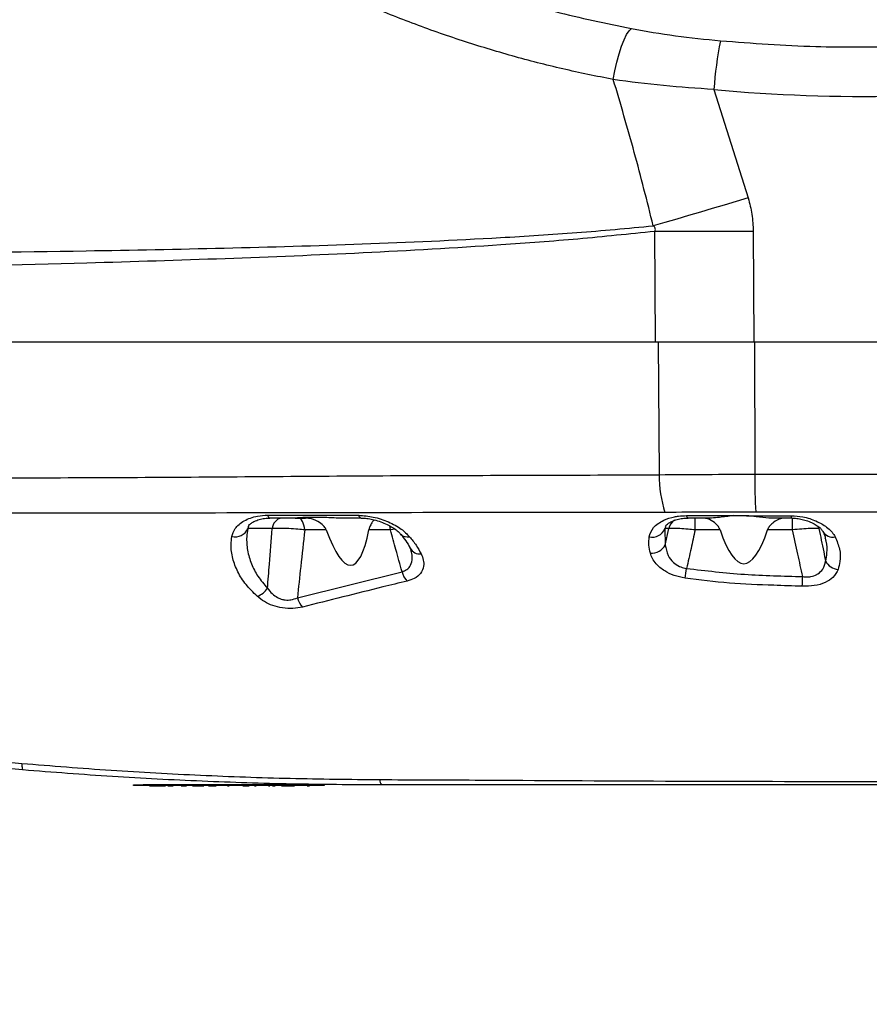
# Model space of a CAD drawing. Extents: x 0 to 16820, y 0 to 11880.
# Tile 57 of 77: x 10580 to 10758, y 6028 to 6234. Entities that reach past the tile are written whole.
import ezdxf

# ---------------------------------------------------------------- set-up
doc = ezdxf.new("R2010")
doc.units = 0
doc.header["$LTSCALE"] = 20
doc.layers.get('0').update_dxf_attribs({"linetype": 'CONTINUOUS'})
doc.styles.add('SLDTEXTSTYLE0', font='TXT', dxfattribs={"width": 0.605})
doc.dimstyles.new('SLDDIMSTYLE1', dxfattribs={"dimtxt": 100, "dimasz": 100, "dimexe": 0, "dimexo": 0.0625, "dimgap": 25, "dimtad": 1, "dimdec": 4, "dimlfac": 20, "dimzin": 12, "dimtxsty": 'SLDTEXTSTYLE0', "dimsah": 1, "dimcen": 0.09, "dimazin": 3, "dimtfac": 1, "dimtofl": 0, "dimtmove": 0, "dimatfit": 3, "dimtolj": 1, "dimtzin": 12})

# ---------------------------------------------------------------- blocks, each defined once
blk = doc.blocks.new('_D_3')
at = {"color": 7, "linetype": 'CONTINUOUS'}
for p, q in [((8406, 6401.82), (13085.4, 6401.82)), ((4232.76, 5673.02), (3718.3, 5582.3))]:
    blk.add_line(p, q, dxfattribs=at)
blk.add_arc((8366, 6401.82), 4689.4, 190, 0, dxfattribs=at)
for points in [[(13055.4, 6401.82), (13039.33, 6301.99), (13069.33, 6301.67)], [(3747.84, 5587.51), (3751.51, 5486.46), (3781, 5491.99)]]:
    blk.add_solid(points, dxfattribs=at)
at = {"color": 7, "linetype": 'CONTINUOUS', "insert": (8621.93, 1846.3), "char_height": 100, "attachment_point": 1, "rotation": 5, "style": 'SLDTEXTSTYLE0'}
blk.add_mtext('170°', dxfattribs=at)

msp = doc.modelspace()

# ---------------------------------------------------------------- linework, layer by layer
at = {"color": 8, "linetype": 'CONTINUOUS'}
for p, q in [((10725.730033, 6219.7334169), (10732.9293204, 6196.9677357)), ((10713.4612514, 6166.8197958), (10713.3339359, 6189.9710892)), ((10733.9697791, 6189.9710892), (10734.0968562, 6166.8197958)), ((10714.0000774, 6166.8197958), (10714.2523242, 6138.9222442)), ((10734.2353774, 6166.8197958), (10734.2861606, 6139.0156148)), ((10721.7977954, 6127.3407339), (10721.7977954, 6129.8197804)), ((10732.5526191, 6130.3210555), (10741.9317676, 6130.3204893)), ((10742.1961738, 6127.3407339), (10742.1961738, 6129.8197804)), ((10628.1219436, 6128.0250548), (10627.9364539, 6127.596259)), ((10633.0662681, 6127.596259), (10627.9364539, 6127.596259)), ((10644.4257213, 6127.3407339), (10639.9086429, 6127.3407339)), ((10657.8632308, 6127.3407339), (10653.3461524, 6127.3407339)), ((10658.8712646, 6127.458304), (10657.8632308, 6127.3407339)), ((10715.6754447, 6128.048837), (10715.456338, 6127.596259)), ((10716.2366821, 6127.596259), (10715.456338, 6127.596259)), ((10715.456338, 6127.596259), (10715.5276252, 6124.1657136)), ((10715.5276252, 6124.1657136), (10716.2366821, 6127.596259)), ((10727.0236922, 6127.3407339), (10721.7977954, 6127.3407339)), ((10742.1961738, 6127.3407339), (10736.9702769, 6127.3407339)), ((10638.360591, 6113.1022273), (10660.3070213, 6118.5687481)), ((10605.9969379, 6073.8197862), (10605.9969379, 6073.7197994)), ((10608.8360263, 6073.6197828), (10608.8360263, 6073.7197994)), ((10609.1655208, 6073.6197828), (10609.1655208, 6073.7197994)), ((10618.2359172, 6073.6197828), (10618.2359172, 6073.7197994)), ((10621.3403655, 6073.6197828), (10621.3403655, 6073.7197994)), ((10641.9969512, 6073.7197994), (10641.9969512, 6073.8197862))]:
    msp.add_line(p, q, dxfattribs=at)
at = {"color": 7, "linetype": 'CONTINUOUS'}
for p, q in [((10507.3877288, 6166.8197958), (10713.4612514, 6166.8197958)), ((10713.4612514, 6166.8197958), (10734.0968562, 6166.8197958)), ((10734.0968562, 6166.8197958), (10949.7879459, 6166.8197958)), ((10637.800069, 6129.8197804), (10632.5725032, 6129.8197804)), ((10637.9245235, 6129.8197804), (10640.053363, 6129.8197804)), ((10651.6908122, 6129.8197804), (10646.4639617, 6129.8197804)), ((10725.2024127, 6129.8197804), (10720.3081561, 6129.8197804)), ((10732.5786067, 6130.3198038), (10729.6706153, 6130.3198038)), ((10742.0192672, 6129.8197804), (10737.2516109, 6129.8197804)), ((10661.9981242, 6123.4815715), (10662.1924354, 6123.002529)), ((10603.9968444, 6073.7197994), (10603.9968444, 6073.8197862)), ((10603.9968444, 6073.8197862), (10605.9969379, 6073.8197862)), ((10605.9969379, 6073.7197994), (10603.9968444, 6073.7197994)), ((10641.9969512, 6073.8197862), (10605.9969379, 6073.8197862)), ((10641.9969512, 6073.7197994), (10605.9969379, 6073.7197994)), ((10607.1315719, 6073.6197828), (10607.1315719, 6073.7197994)), ((10607.3111011, 6073.6197828), (10607.3111011, 6073.7197994)), ((10607.3111011, 6073.6197828), (10608.0535365, 6073.6197828)), ((10608.0535365, 6073.6197828), (10608.0535365, 6073.7197994)), ((10608.0535365, 6073.6197828), (10608.8360263, 6073.6197828)), ((10608.993621, 6073.6197828), (10608.993621, 6073.7197994)), ((10609.1655208, 6073.6197828), (10609.9401427, 6073.6197828)), ((10609.9401427, 6073.6197828), (10609.9401427, 6073.7197994)), ((10609.9401427, 6073.6197828), (10610.6763793, 6073.6197828)), ((10610.6763793, 6073.6197828), (10610.6763793, 6073.7197994)), ((10611.0354377, 6073.6197828), (10611.0354377, 6073.7197994)), ((10611.1699058, 6073.6197828), (10611.1699058, 6073.7197994)), ((10611.5549518, 6073.6197828), (10611.5549518, 6073.7197994)), ((10612.3381568, 6073.6197828), (10612.3381568, 6073.7197994)), ((10613.5033084, 6073.6197828), (10613.5033084, 6073.7197994)), ((10613.7276603, 6073.6197828), (10613.7276603, 6073.7197994)), ((10613.9968349, 6073.6197828), (10613.9968349, 6073.7197994)), ((10613.9968349, 6073.6197828), (10614.4455386, 6073.6197828)), ((10614.4455386, 6073.6197828), (10614.4455386, 6073.7197994)), ((10615.132661, 6073.6197828), (10615.132661, 6073.7197994)), ((10616.195531, 6073.6197828), (10616.195531, 6073.7197994)), ((10616.3707687, 6073.6197828), (10616.4411021, 6073.6197828)), ((10616.4411021, 6073.6197828), (10616.4411021, 6073.7197994)), ((10616.4411021, 6073.6197828), (10616.6206313, 6073.6197828)), ((10616.6206313, 6073.6197828), (10616.6206313, 6073.7197994)), ((10616.6206313, 6073.6197828), (10616.6892959, 6073.6197828)), ((10616.6892959, 6073.6197828), (10616.6892959, 6073.7197994)), ((10616.6892959, 6073.6197828), (10617.1379996, 6073.6197828)), ((10617.1379996, 6073.6197828), (10617.1379996, 6073.7197994)), ((10617.1379996, 6073.6197828), (10617.2150088, 6073.6197828)), ((10617.2150088, 6073.6197828), (10617.2150088, 6073.7197994)), ((10617.2150088, 6073.6197828), (10617.7662326, 6073.6197828)), ((10617.7662326, 6073.6197828), (10617.7662326, 6073.7197994)), ((10617.7662326, 6073.6197828), (10618.2149364, 6073.6197828)), ((10618.2149364, 6073.6197828), (10618.2149364, 6073.7197994)), ((10618.2197047, 6073.6197828), (10618.2359172, 6073.6197828)), ((10618.2359172, 6073.6197828), (10618.7253905, 6073.6197828)), ((10618.6803294, 6073.6197828), (10618.6803294, 6073.7197994)), ((10619.7257949, 6073.6197828), (10619.7257949, 6073.7197994)), ((10620.4303218, 6073.6197828), (10620.4303218, 6073.7197994)), ((10620.4303218, 6073.6197828), (10620.8790256, 6073.6197828)), ((10620.4968406, 6073.6197828), (10620.4968406, 6073.6072956)), ((10620.8790256, 6073.6197828), (10620.8790256, 6073.7197994)), ((10620.8790256, 6073.6197828), (10621.3403655, 6073.6197828)), ((10621.4006854, 6073.6197828), (10621.4006854, 6073.7197994)), ((10622.5827647, 6073.6197828), (10622.5827647, 6073.7197994)), ((10623.7200214, 6073.6197828), (10624.0199519, 6073.6197828)), ((10623.7340881, 6073.6197828), (10623.7340881, 6073.7197994)), ((10623.8430453, 6073.6197828), (10623.8430453, 6073.7197994)), ((10624.0931464, 6073.6197828), (10624.0931464, 6073.7197994)), ((10624.1379691, 6073.6197828), (10624.1379691, 6073.7197994)), ((10625.2969218, 6073.6197828), (10625.2969218, 6073.7197994)), ((10626.2701465, 6073.6197828), (10626.2701465, 6073.7197994)), ((10626.2918426, 6073.6197828), (10626.2918426, 6073.7197994)), ((10626.4263107, 6073.6197828), (10626.4263107, 6073.7197994)), ((10626.5161945, 6073.6197828), (10626.5161945, 6073.7197994)), ((10626.6957236, 6073.6197828), (10626.6957236, 6073.7197994)), ((10626.8688155, 6073.6197828), (10626.8688155, 6073.7197994)), ((10626.9200755, 6073.6197828), (10626.9200755, 6073.7197994)), ((10626.9200755, 6073.6197828), (10627.3239566, 6073.6197828)), ((10627.0545436, 6073.6197828), (10627.0545436, 6073.6072956)), ((10627.3239566, 6073.6197828), (10627.3239566, 6073.7197994)), ((10627.8460933, 6073.6197828), (10627.8460933, 6073.7197994)), ((10628.2661868, 6073.6197828), (10628.2661868, 6073.7197994)), ((10629.2983009, 6073.6197828), (10629.2983009, 6073.7197994)), ((10629.3431235, 6073.6197828), (10629.3431235, 6073.7197994)), ((10629.3815089, 6073.6197828), (10629.3815089, 6073.7197994)), ((10629.4198943, 6073.6197828), (10629.4198943, 6073.7197994)), ((10629.7276927, 6073.6197828), (10629.7276927, 6073.7197994)), ((10629.83665, 6073.6197828), (10629.83665, 6073.7197994)), ((10630.9584094, 6073.6197828), (10630.9584094, 6073.7197994)), ((10632.0801688, 6073.6197828), (10632.0801688, 6073.7197994)), ((10632.2079612, 6073.6197828), (10632.2079612, 6073.7197994)), ((10632.2887851, 6073.6197828), (10632.5758411, 6073.6197828)), ((10633.0738975, 6073.6197828), (10633.0738975, 6073.7197994)), ((10633.1122829, 6073.6197828), (10633.1122829, 6073.7197994)), ((10633.1251575, 6073.6197828), (10633.1251575, 6073.7197994)), ((10633.496852, 6073.6197828), (10633.496852, 6073.7197994)), ((10634.4583942, 6073.6197828), (10634.4583942, 6073.7197994)), ((10634.9969817, 6073.6197828), (10635.6507255, 6073.6197828)), ((10635.4199363, 6073.6197828), (10635.4199363, 6073.7197994)), ((10635.6507255, 6073.6197828), (10635.6507255, 6073.7197994)), ((10635.6507255, 6073.6197828), (10637.073846, 6073.6197828)), ((10637.073846, 6073.6197828), (10637.073846, 6073.7197994)), ((10637.073846, 6073.6197828), (10637.3430206, 6073.6197828)), ((10637.3430206, 6073.6197828), (10637.3430206, 6073.7197994)), ((10637.3430206, 6073.6197828), (10637.7275897, 6073.6197828)), ((10637.7275897, 6073.6197828), (10637.7275897, 6073.7197994)), ((10638.3815719, 6073.6197828), (10638.3815719, 6073.7197994)), ((10638.5611011, 6073.6197828), (10638.5611011, 6073.7197994)), ((10639.2296268, 6073.6197828), (10639.2296268, 6073.7197994)), ((10639.920087, 6073.6197828), (10639.920087, 6073.7197994)), ((10640.4071761, 6073.6197828), (10640.4071761, 6073.7197994)), ((10640.4071761, 6073.6197828), (10640.5244781, 6073.6197828)), ((10640.5244781, 6073.6197828), (10640.5244781, 6073.7197994)), ((10640.5244781, 6073.6197828), (10640.8942653, 6073.6197828)), ((10640.8942653, 6073.6197828), (10640.8942653, 6073.7197994)), ((10641.9969512, 6073.8197862), (10643.9970447, 6073.8197862)), ((10643.9970447, 6073.7197994), (10641.9969512, 6073.7197994)), ((10643.9970447, 6073.8197862), (10643.9970447, 6073.7197994))]:
    msp.add_line(p, q, dxfattribs=at)
at = {"color": 8, "linetype": 'CONTINUOUS', "flags": 128}
for points in [[(10704.627843, 6221.8155859), (10704.9683047, 6223.6703037), (10705.3800536, 6225.4941313), (10705.8485461, 6227.2220401), (10706.3568546, 6228.7924735), (10706.8870975, 6230.1494627), (10707.4202014, 6231.2446533), (10707.9370929, 6232.0390044), (10708.4196521, 6232.5042336)], [(10732.9293204, 6196.9677357), (10730.4089976, 6196.2229757), (10727.8941585, 6195.4811512), (10725.3864719, 6194.7427838), (10722.8878452, 6194.00838), (10720.3994704, 6193.2784615), (10717.9237319, 6192.5535201), (10715.4618217, 6191.8340771), (10713.015647, 6191.1206095)], [(10733.9697791, 6189.9710892), (10731.3590957, 6189.962685), (10728.7536575, 6189.9566798), (10726.1556102, 6189.9530886), (10723.5663844, 6189.9518816), (10720.9878875, 6189.9530886), (10718.4217883, 6189.9566798), (10715.8697559, 6189.962685), (10713.3339359, 6189.9710892)], [(10734.2861606, 6139.0156148), (10828.0704929, 6138.9961241), (10889.0114738, 6138.9837562), (10949.9526931, 6138.9678715)], [(10950.1956416, 6131.0266851), (10889.2413093, 6131.0349999), (10828.3005668, 6131.0389636), (10734.4933463, 6131.046295)], [(10632.1214153, 6130.4254232), (10632.1710063, 6130.2873193), (10632.2234584, 6130.1657258), (10632.2780563, 6130.0614773), (10632.3345615, 6129.9752294), (10632.3927356, 6129.9075483), (10632.4518634, 6129.8589109), (10632.5119449, 6129.8295854), (10632.5725032, 6129.8197804)], [(10639.9086429, 6127.3407339), (10639.8440314, 6127.8458534), (10639.738412, 6128.3197998), (10639.5951224, 6128.7481485), (10639.4186927, 6129.1179357), (10639.2141296, 6129.4178663), (10638.9878703, 6129.6388803), (10638.7465907, 6129.7742127), (10638.4979201, 6129.8197804)], [(10651.6908122, 6129.8197804), (10651.6319228, 6129.8291086), (10651.5735103, 6129.8569439), (10651.515813, 6129.9031375), (10651.4593078, 6129.9674509), (10651.4042331, 6130.0494371), (10651.3508273, 6130.1485895), (10651.2995673, 6130.2643119), (10651.2506915, 6130.3958593)], [(10719.9736549, 6130.3317545), (10720.011325, 6130.2144824), (10720.0506641, 6130.1115154), (10720.0914336, 6130.0233899), (10720.1331569, 6129.9506424), (10720.1760722, 6129.8936306), (10720.2197028, 6129.8526822), (10720.2638103, 6129.8280357), (10720.3081561, 6129.8197804)], [(10657.8632308, 6127.3407339), (10657.7986194, 6127.8458534), (10657.7225639, 6128.2070874)], [(10747.7572871, 6127.596259), (10747.6004077, 6128.0579267), (10747.558446, 6128.150761)]]:
    msp.add_lwpolyline(points, dxfattribs=at)
at = {"color": 7, "linetype": 'CONTINUOUS'}
msp.add_arc((8365.9969283, 6401.8197952), 4157, 190, 170, dxfattribs=at)
at = {"color": 8, "linetype": 'CONTINUOUS'}
for centre, radius, start, end in [((10797.0943852, 6215.2821334), 71.5030397, 168.159977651, 176.430854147), ((10739.278537, 6138.6694019), 25.02749, 179.421154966, 197.814707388), ((10852.2308205, 6138.0945777), 117.9482561, 179.552582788, 183.425888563), ((10635.4413315, 6127.4718572), 2.3783191, 99.17009484, 177.001685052), ((10719.1332162, 6126.8811321), 2.9835075, 123.753772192, 166.131557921), ((10743.0880104, 6130.2645447), 1.1575955, 177.229915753, 202.594944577), ((10625.3242664, 6128.7240945), 2.8452657, 255.496631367, 336.647291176), ((10712.7765145, 6128.7010023), 2.8986051, 257.506697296, 337.596349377), ((10750.7047094, 6128.2834081), 2.4748556, 210.430125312, 280.735619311), ((10661.4091102, 6127.7817878), 1.931661, 223.893780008, 284.755308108), ((10664.0533914, 6124.6496951), 2.3571943, 209.823300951, 276.391339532), ((10712.5758729, 6125.7840218), 3.3662684, 266.961337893, 331.266095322), ((10752.1261521, 6122.3517103), 3.3502857, 207.614855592, 263.932341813), ((10664.6488114, 6119.6084676), 4.4645445, 193.466904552, 222.528139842), ((10660.0128704, 6128.0476684), 60.6378871, 349.704541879, 351.651716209), ((10498.4236926, 6126.5806094), 246.0969268, 357.418606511, 357.896675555), ((10628.5424957, 6117.4127289), 4.2361323, 289.056295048, 326.887032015), ((10642.7270345, 6114.2037419), 4.5032392, 194.158489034, 222.989251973), ((10657.5071568, 6074.8563283), 1.8317546, 177.162721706, 214.462998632)]:
    msp.add_arc(centre, radius, start, end, dxfattribs=at)
msp.add_ellipse((10750.6311649, 6401.7720456), major_axis=(246.6535776, -10.1388639), ratio=0.7427797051, start_param=4.6418312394, end_param=4.7990693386, dxfattribs=at)
at = {"color": 7, "linetype": 'CONTINUOUS'}
for centre, major_axis, ratio, start_param, end_param in [((10644.4969283, 6179.4672369), (-5.1358292, 59.5432195), 0.1538081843, 2.6237159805, 3.6329378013), ((10731.9969283, 6179.7860157), (0, 59.5484591), 0.1763269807, 2.6481679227, 3.6350173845)]:
    msp.add_ellipse(centre, major_axis=major_axis, ratio=ratio, start_param=start_param, end_param=end_param, dxfattribs=at)
at = {"color": 8, "linetype": 'CONTINUOUS'}
for points, knots in [([(10525.5866958, 6371.8998915), (10525.7263331, 6371.5850526), (10527.3670679, 6367.8857045), (10530.752335, 6360.9097874), (10536.1582486, 6351.1780328), (10542.0728423, 6341.7503083), (10548.4726617, 6332.6066723), (10555.4483786, 6323.5997046), (10562.668494, 6315.1489298), (10570.0460815, 6307.2548891), (10577.3907488, 6300.0065994), (10585.0435293, 6293.034035), (10593.0190976, 6286.3240697), (10601.2796517, 6279.910523), (10609.8370591, 6273.7889471), (10618.6461123, 6267.9959805), (10627.7436761, 6262.513769), (10637.0916073, 6257.3767631), (10646.7044576, 6252.5872808), (10656.5160452, 6248.1892493), (10667.3982885, 6243.8371513), (10679.3568544, 6239.7129444), (10693.3122892, 6235.6537439), (10703.0735614, 6233.6187608), (10708.4196521, 6232.5042336)], [0, 0, 0, 0, 0.00436273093, 0.05126196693, 0.09799048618, 0.14472109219, 0.19125137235, 0.23809933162, 0.28750057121, 0.33036264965, 0.37322476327, 0.41648218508, 0.45974084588, 0.50348944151, 0.54723903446, 0.59138107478, 0.63552368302, 0.6804133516, 0.72530271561, 0.7705807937, 0.81586028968, 0.87320883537, 0.93055853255, 1, 1, 1, 1]), ([(10704.627843, 6221.8155859), (10701.0843964, 6222.5296528), (10693.9806066, 6223.9611915), (10683.4212342, 6226.7033556), (10672.8890674, 6229.893091), (10662.4275189, 6233.5710835), (10651.9998944, 6237.7463574), (10641.683474, 6242.4028732), (10631.4829432, 6247.5454823), (10620.2161926, 6253.8454968), (10608.0154539, 6261.5071091), (10596.4682225, 6269.7400427), (10586.6710638, 6277.4849318), (10578.4376097, 6284.5482594), (10570.45426, 6291.9851939), (10562.7330916, 6299.8044924), (10555.1632345, 6308.152943), (10547.8003542, 6317.0503051), (10540.7238612, 6326.4919106), (10534.0847703, 6336.3279507), (10527.9515717, 6346.5565848), (10522.316672, 6357.1407875), (10519.1096474, 6364.4300454), (10517.5069286, 6368.072871)], [0, 0, 0, 0, 0.0446146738, 0.0894420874, 0.1342704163, 0.1798130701, 0.225355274, 0.271632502, 0.3179102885, 0.3644263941, 0.4284566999, 0.4924864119, 0.5358988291, 0.5793118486, 0.6234142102, 0.6675156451, 0.7118517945, 0.7593621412, 0.8069044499, 0.8544105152, 0.9029297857, 0.9514889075, 1, 1, 1, 1]), ([(10708.4196521, 6232.5042336), (10711.4837077, 6231.9711721), (10717.6408098, 6230.9000055), (10723.9454563, 6230.2697311), (10727.1126224, 6229.9531101)], [0, 0, 0, 0, 0.4976457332, 1, 1, 1, 1]), ([(10727.1126224, 6229.9531101), (10733.7658221, 6229.4557647), (10746.2983712, 6228.5189214), (10758.8633836, 6228.6529166), (10764.7579623, 6228.7157772)], [0, 0, 0, 0, 0.530873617, 1, 1, 1, 1]), ([(10713.015647, 6191.1206095), (10711.7211851, 6196.2625436), (10709.131363, 6206.5499801), (10706.1293634, 6216.7258741), (10704.627843, 6221.8155859)], [0, 0, 0, 0, 0.4998265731, 1, 1, 1, 1]), ([(10725.730033, 6219.7334169), (10722.1867092, 6219.9638463), (10715.0666733, 6220.4268763), (10708.1183142, 6221.3512379), (10704.627843, 6221.8155859)], [0, 0, 0, 0, 0.4976553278, 1, 1, 1, 1]), ([(10732.9293204, 6196.9677357), (10733.2247266, 6195.8317087), (10733.821569, 6193.5364652), (10733.9200441, 6191.1675259), (10733.9697791, 6189.9710892)], [0, 0, 0, 0, 0.49494835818, 1, 1, 1, 1]), ([(10507.0742084, 6184.9775909), (10521.5676682, 6185.0732026), (10550.5544718, 6185.2644254), (10589.198503, 6185.7758015), (10623.0090437, 6186.4183901), (10651.9840623, 6187.2458484), (10676.6434792, 6188.368803), (10696.9930418, 6189.6309221), (10707.6740424, 6190.6239786), (10713.015647, 6191.1206095)], [0, 0, 0, 0, 0.2109066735, 0.4218116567, 0.5624704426, 0.7031303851, 0.8437760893, 0.9218718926, 1, 1, 1, 1]), ([(10713.3339359, 6189.9710892), (10713.3710409, 6190.0565953), (10713.4456004, 6190.2284127), (10713.4477602, 6190.5073632), (10713.3416319, 6190.7872263), (10713.1796958, 6190.9823662), (10713.0528862, 6191.0892282), (10713.015647, 6191.1206095)], [0, 0, 0, 0, 0.2136525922, 0.4293169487, 0.617183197, 0.8875814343, 1, 1, 1, 1]), ([(10713.3339359, 6189.9710892), (10707.9641658, 6189.4077301), (10697.2217277, 6188.2807078), (10676.8174339, 6186.7743404), (10652.1401745, 6185.3574199), (10623.1884971, 6184.1832555), (10589.3890462, 6183.1320527), (10550.7454596, 6182.1500146), (10521.7529014, 6181.603832), (10507.2565986, 6181.3307403)], [0, 0, 0, 0, 0.0785266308, 0.1570956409, 0.2975260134, 0.4379694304, 0.5784126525, 0.7892059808, 1, 1, 1, 1]), ([(10508.2090808, 6138.2209955), (10516.794351, 6138.1643133), (10533.9651734, 6138.0509469), (10568.3047161, 6138.2295026), (10611.2311815, 6138.3344573), (10654.1541711, 6138.7596229), (10688.4966822, 6138.7901779), (10705.6671028, 6138.878222), (10714.2523242, 6138.9222442)], [0, 0, 0, 0, 0.12499103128, 0.24998616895, 0.49998892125, 0.74999392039, 0.87499679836, 1, 1, 1, 1]), ([(10714.2523242, 6138.9222442), (10717.5312695, 6138.9464075), (10724.1254976, 6138.9950019), (10730.8868534, 6139.0087187), (10734.2861606, 6139.0156148)], [0, 0, 0, 0, 0.4972447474, 1, 1, 1, 1]), ([(10715.4510928, 6131.0124992), (10709.00767, 6131.0090838), (10676.7909602, 6130.9920068), (10626.2287696, 6130.8610831), (10573.0123606, 6130.8486524), (10536.4453268, 6130.7461808), (10518.195373, 6130.7985568), (10509.0704871, 6130.8247446)], [0, 0, 0, 0, 0.093684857, 0.4684184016, 0.7342068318, 0.867104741, 1, 1, 1, 1]), ([(10734.4933463, 6131.046295), (10731.2990998, 6131.0435589), (10724.8778887, 6131.0380587), (10718.6040139, 6131.0210479), (10715.4510928, 6131.0124992)], [0, 0, 0, 0, 0.4974523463, 1, 1, 1, 1]), ([(10624.6117068, 6125.9694992), (10624.7913751, 6126.5369643), (10625.1886543, 6127.7917326), (10626.7335289, 6129.0731308), (10628.4804443, 6129.8526204), (10630.1073264, 6130.3126776), (10631.4025685, 6130.3851833), (10632.1214153, 6130.4254232)], [0, 0, 0, 0, 0.2408039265, 0.5324611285, 0.6765267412, 0.8204754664, 1, 1, 1, 1]), ([(10632.1214153, 6130.4254232), (10634.0591652, 6130.4224462), (10640.4349161, 6130.4126511), (10646.8118601, 6130.4027507), (10651.2506915, 6130.3958593)], [0, 0, 0, 0, 0.3039249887, 1, 1, 1, 1]), ([(10651.2506915, 6130.3958593), (10652.26804, 6130.317871), (10654.4160783, 6130.1532057), (10657.5431811, 6129.0752122), (10660.1984572, 6127.6217821), (10661.3573, 6126.4593164), (10661.9010879, 6125.9138285)], [0, 0, 0, 0, 0.23676468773, 0.49990701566, 0.76533096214, 1, 1, 1, 1]), ([(10712.1494723, 6125.8710323), (10712.3643826, 6126.5506543), (10712.6870598, 6127.5710736), (10713.9640114, 6128.6773939), (10715.3643692, 6129.4915827), (10716.8996305, 6129.982629), (10718.5489148, 6130.2737855), (10719.4154842, 6130.309044), (10719.9736549, 6130.3317545)], [0, 0, 0, 0, 0.29208920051, 0.43855771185, 0.58497429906, 0.80036148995, 0.87140975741, 1, 1, 1, 1]), ([(10719.9736549, 6130.3317545), (10721.9420107, 6130.3293902), (10725.180917, 6130.3254998), (10728.454265, 6130.3231425), (10729.7383262, 6130.3222178)], [0, 0, 0, 0, 0.6077223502, 1, 1, 1, 1]), ([(10741.9317676, 6130.3204893), (10742.7599523, 6130.2634999), (10744.6313972, 6130.1347214), (10747.2515895, 6129.2565948), (10749.5846476, 6127.9060561), (10750.7246631, 6126.6726398), (10751.114651, 6125.9469033), (10751.1657191, 6125.8518694)], [0, 0, 0, 0, 0.1918684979, 0.4335642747, 0.6790184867, 0.9579680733, 1, 1, 1, 1]), ([(10627.9364539, 6127.596259), (10627.8534916, 6127.0266909), (10627.6353925, 6125.5293562), (10627.8144189, 6123.0370185), (10628.6134782, 6120.253821), (10629.9782913, 6117.5560184), (10631.3810002, 6115.9241574), (10632.0906593, 6115.0985657)], [0, 0, 0, 0, 0.1346305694, 0.3539295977, 0.5778818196, 0.7864418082, 1, 1, 1, 1]), ([(10632.0906593, 6115.0985657), (10632.2269294, 6116.7927275), (10632.5626471, 6120.9664985), (10632.8785766, 6125.1254525), (10633.0662681, 6127.596259)], [0, 0, 0, 0, 0.4059067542, 1, 1, 1, 1]), ([(10639.9086429, 6127.3407339), (10639.4417652, 6127.3913633), (10638.3827627, 6127.5062043), (10636.5510205, 6127.6165235), (10634.6228283, 6127.6616265), (10633.585046, 6127.618045), (10633.0662681, 6127.596259)], [0, 0, 0, 0, 0.207472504, 0.4706026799, 0.7353591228, 1, 1, 1, 1]), ([(10639.9086429, 6127.3407339), (10639.6232081, 6124.7836468), (10639.0937692, 6120.0406329), (10638.5918925, 6115.2911401), (10638.360591, 6113.1022273)], [0, 0, 0, 0, 0.5391270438, 1, 1, 1, 1]), ([(10660.3070213, 6118.5687481), (10659.8808729, 6120.1101894), (10659.0721007, 6123.0356377), (10658.2514665, 6125.9581269), (10657.8632308, 6127.3407339)], [0, 0, 0, 0, 0.5269077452, 1, 1, 1, 1]), ([(10721.7977954, 6127.3407339), (10721.3025572, 6127.3902189), (10720.1656798, 6127.5038176), (10718.5203333, 6127.6143655), (10717.0447163, 6127.6604667), (10716.505986, 6127.6176583), (10716.2366821, 6127.596259)], [0, 0, 0, 0, 0.2040140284, 0.468338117, 0.7342293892, 1, 1, 1, 1]), ([(10721.7977954, 6127.3407339), (10721.5071287, 6126.0391359), (10720.9046818, 6123.3413943), (10720.3139453, 6120.6411106), (10720.0082256, 6119.2436515)], [0, 0, 0, 0, 0.4824769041, 1, 1, 1, 1]), ([(10747.7572871, 6127.596259), (10747.5865639, 6127.6124572), (10747.1612487, 6127.6528112), (10745.949594, 6127.6363025), (10744.1951644, 6127.5364472), (10742.8603386, 6127.4057596), (10742.1961738, 6127.3407339)], [0, 0, 0, 0, 0.18110741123, 0.45118479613, 0.72692788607, 1, 1, 1, 1]), ([(10744.3548156, 6117.5484358), (10744.0138996, 6119.1132594), (10743.3023984, 6122.3790894), (10742.5750256, 6125.6415055), (10742.1961738, 6127.3407339)], [0, 0, 0, 0, 0.4791503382, 1, 1, 1, 1]), ([(10747.7572871, 6127.596259), (10748.0910054, 6125.9827545), (10748.5591886, 6123.7191215), (10749.0240178, 6121.4503662), (10749.1575195, 6120.7987665)], [0, 0, 0, 0, 0.7127941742, 1, 1, 1, 1]), ([(10629.9255801, 6113.4087442), (10629.1058041, 6114.216284), (10627.4446428, 6115.8526503), (10625.7638888, 6118.5487216), (10624.6984793, 6121.3722215), (10624.362459, 6123.8794105), (10624.5435425, 6125.3979017), (10624.6117068, 6125.9694992)], [0, 0, 0, 0, 0.2082970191, 0.422084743, 0.6409114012, 0.8648302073, 1, 1, 1, 1]), ([(10661.9010879, 6125.9138285), (10662.3790181, 6125.3213633), (10663.3403757, 6124.1296185), (10663.9894157, 6122.9169518), (10664.3157912, 6122.3071514)], [0, 0, 0, 0, 0.4971409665, 1, 1, 1, 1]), ([(10712.3974277, 6122.4224864), (10712.2694218, 6122.9986251), (10712.0118611, 6124.1578737), (10712.1034184, 6125.2976946), (10712.1494723, 6125.8710323)], [0, 0, 0, 0, 0.4969931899, 1, 1, 1, 1]), ([(10749.1575195, 6120.7987665), (10749.2687676, 6121.3592224), (10749.541243, 6122.7319229), (10749.5112968, 6124.3627985), (10749.1343876, 6125.4088577), (10749.0609599, 6125.6126462)], [0, 0, 0, 0, 0.3571548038, 0.8747638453, 1, 1, 1, 1]), ([(10751.1657191, 6125.8518694), (10751.5159421, 6125.0085418), (10752.2264593, 6123.2976349), (10752.3187938, 6120.9876505), (10751.9285628, 6119.5834881), (10751.7720176, 6119.0201937)], [0, 0, 0, 0, 0.36792869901, 0.74643796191, 1, 1, 1, 1]), ([(10660.3070213, 6118.5687481), (10660.6591916, 6118.6923058), (10661.4800268, 6118.980293), (10662.2667334, 6119.9994012), (10662.4855462, 6121.3016873), (10662.3905435, 6122.3636423), (10662.2092796, 6122.8948241), (10662.1743156, 6122.9972838)], [0, 0, 0, 0, 0.17426920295, 0.40618497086, 0.70608289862, 0.94330629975, 1, 1, 1, 1]), ([(10715.5276252, 6124.1657136), (10715.664434, 6123.42259), (10715.9004867, 6122.1403885), (10717.0324339, 6120.5813015), (10718.3223214, 6119.6815222), (10719.35072, 6119.3347114), (10719.8796424, 6119.2614593), (10720.0082256, 6119.2436515)], [0, 0, 0, 0, 0.3648342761, 0.62949292, 0.8180909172, 0.955777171, 1, 1, 1, 1]), ([(10664.3157912, 6122.3071514), (10664.4950689, 6121.8747044), (10664.8533474, 6121.0104782), (10664.9205983, 6119.5913884), (10664.3762479, 6118.2264166), (10663.0924943, 6117.1313145), (10661.8884262, 6116.7558415), (10661.3586856, 6116.5906487)], [0, 0, 0, 0, 0.1889809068, 0.3776700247, 0.6286791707, 0.836634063, 1, 1, 1, 1]), ([(10719.6744395, 6117.2102092), (10718.8800391, 6117.3740668), (10717.2991531, 6117.7001495), (10715.1373914, 6118.7856261), (10713.6766316, 6120.0388506), (10712.7789434, 6121.3190446), (10712.5246493, 6122.0545288), (10712.3974277, 6122.4224864)], [0, 0, 0, 0, 0.201525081, 0.4010422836, 0.6617880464, 0.8307949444, 1, 1, 1, 1]), ([(10744.3548156, 6117.5484358), (10744.7758871, 6117.5083424), (10745.3530556, 6117.4533858), (10746.371714, 6117.5785791), (10747.0340074, 6117.8050804), (10747.9075348, 6118.3267393), (10748.7738792, 6119.2261002), (10749.0167436, 6120.2216803), (10749.1575195, 6120.7987665)], [0, 0, 0, 0, 0.1555724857, 0.2132453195, 0.3938801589, 0.4370772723, 0.6737028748, 1, 1, 1, 1]), ([(10720.0082256, 6119.2436515), (10724.0429134, 6118.7758376), (10732.1316495, 6117.8379649), (10740.2739307, 6117.6450994), (10744.3548156, 6117.5484358)], [0, 0, 0, 0, 0.498803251, 1, 1, 1, 1]), ([(10751.7720176, 6119.0201937), (10751.4804512, 6118.4478356), (10750.9614685, 6117.4290489), (10749.1563105, 6116.2554531), (10746.8820743, 6115.5419346), (10745.1271481, 6115.5115699), (10744.2708923, 6115.4967545)], [0, 0, 0, 0, 0.3021059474, 0.5377429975, 0.7744576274, 1, 1, 1, 1]), ([(10661.3586856, 6116.5906487), (10659.6736182, 6116.1838036), (10652.3516296, 6114.4159722), (10645.0523987, 6112.5611304), (10639.4329978, 6111.1331581)], [0, 0, 0, 0, 0.2301379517, 1, 1, 1, 1]), ([(10744.2708923, 6115.4967545), (10742.2724828, 6115.5687127), (10737.1690688, 6115.752475), (10728.9439015, 6116.0422401), (10722.7671614, 6116.8205206), (10719.6744395, 6117.2102092)], [0, 0, 0, 0, 0.2431988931, 0.6210662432, 1, 1, 1, 1]), ([(10632.0906593, 6115.0985657), (10632.3902123, 6114.7075278), (10632.9473408, 6113.9802499), (10634.0558804, 6113.1732282), (10634.9641051, 6112.814306), (10635.8261617, 6112.6251749), (10636.4371194, 6112.6025293), (10637.415926, 6112.7233852), (10637.9236753, 6112.9270095), (10638.360591, 6113.1022273)], [0, 0, 0, 0, 0.2295438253, 0.4269207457, 0.5702575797, 0.6076655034, 0.76662332, 0.7991804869, 1, 1, 1, 1]), ([(10639.4329978, 6111.1331581), (10638.7784778, 6111.004719), (10637.4650886, 6110.7469875), (10635.240437, 6110.8803453), (10633.1682458, 6111.4204792), (10631.3365479, 6112.2801318), (10630.4088143, 6113.0222123), (10629.9255801, 6113.4087442)], [0, 0, 0, 0, 0.2018658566, 0.4050731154, 0.5943543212, 0.7887088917, 1, 1, 1, 1]), ([(10515.5836059, 6085.9506129), (10518.013431, 6085.6176391), (10522.898122, 6084.9482602), (10530.6679909, 6083.9118816), (10538.736082, 6082.9005631), (10555.4029099, 6080.7731261), (10569.3609893, 6079.4290636), (10580.5555297, 6078.3511101)], [0, 0, 0, 0, 0.1195774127, 0.2403871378, 0.3650399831, 0.4907547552, 1, 1, 1, 1]), ([(10580.5555297, 6078.3511101), (10580.5564868, 6078.3511485), (10580.5584966, 6078.3512292), (10580.5604612, 6078.3513271), (10580.5614902, 6078.3513783)], [0, 0, 0, 0, 0.4762186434, 1, 1, 1, 1]), ([(10580.5555297, 6078.3511101), (10580.5734112, 6077.9536156), (10580.6090502, 6077.1613809), (10580.7119308, 6077.0335335), (10580.7631923, 6076.969832)], [0, 0, 0, 0, 0.5017382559, 1, 1, 1, 1]), ([(10580.5614902, 6078.3513783), (10586.8024709, 6077.8492272), (10599.2870801, 6076.8447118), (10618.057822, 6075.8285342), (10636.8565629, 6075.1402125), (10649.403077, 6075.0114128), (10655.6776477, 6074.9469994)], [0, 0, 0, 0, 0.2497397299, 0.4995854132, 0.7497403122, 1, 1, 1, 1]), ([(10580.5614902, 6078.3513783), (10580.5783183, 6077.9537424), (10580.6118555, 6077.1612811), (10580.7128661, 6077.0334973), (10580.7631923, 6076.969832)], [0, 0, 0, 0, 0.5017732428, 1, 1, 1, 1]), ([(10655.6776477, 6074.9469994), (10662.3334718, 6074.9196518), (10682.3007279, 6074.8376097), (10715.5843039, 6074.6212599), (10757.7663699, 6074.5451573), (10786.6330755, 6074.5611255), (10802.1911098, 6074.5697318)], [0, 0, 0, 0, 0.1362779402, 0.4088293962, 0.6813819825, 1, 1, 1, 1])]:
    msp.add_open_spline(points, degree=3, knots=knots, dxfattribs=at)
at = {"color": 7, "linetype": 'CONTINUOUS'}
for points, knots in [([(10628.0744983, 6128.0481516), (10628.0808331, 6128.0707077), (10628.1068665, 6128.163404), (10628.3092093, 6128.4336891), (10628.8054217, 6128.8555432), (10629.5751764, 6129.2669155), (10630.5635797, 6129.5954593), (10631.5917584, 6129.7959105), (10632.3123985, 6129.8039666), (10632.5779868, 6129.8069356)], [0, 0, 0, 0, 0.0556914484, 0.2288691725, 0.4143751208, 0.5719978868, 0.7386529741, 0.9036818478, 1, 1, 1, 1]), ([(10646.4639617, 6129.8197804), (10645.4543113, 6129.8734802), (10643.2950131, 6129.9883256), (10640.2305252, 6129.9654801), (10638.5434823, 6129.8643462), (10637.800069, 6129.8197804)], [0, 0, 0, 0, 0.3294109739, 0.7044978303, 1, 1, 1, 1]), ([(10644.4257213, 6127.3407339), (10644.2989156, 6127.5791194), (10643.9680076, 6128.2012028), (10642.8800844, 6129.0164401), (10641.4988903, 6129.6820173), (10640.4843086, 6129.77871), (10640.053363, 6129.8197804)], [0, 0, 0, 0, 0.1491836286, 0.3893048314, 0.7406059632, 1, 1, 1, 1]), ([(10651.7213298, 6129.8133431), (10651.7848263, 6129.8149833), (10652.1597668, 6129.8246683), (10652.9908485, 6129.7426633), (10654.2056687, 6129.5346192), (10655.5470975, 6129.1603824), (10656.8774081, 6128.6458298), (10658.1005592, 6128.0129647), (10659.1056679, 6127.3262313), (10659.7491474, 6126.7656254), (10659.9555435, 6126.4977686), (10660.0058986, 6126.4324187)], [0, 0, 0, 0, 0.0194504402, 0.1148529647, 0.2337006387, 0.3676788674, 0.5103466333, 0.6575112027, 0.8061795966, 0.9527130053, 1, 1, 1, 1]), ([(10654.4612361, 6129.4377743), (10654.3385916, 6129.2928362), (10654.0878079, 6128.9964666), (10653.6695065, 6128.3081372), (10653.42487, 6127.7035776), (10653.3582613, 6127.3965488), (10653.3461524, 6127.3407339)], [0, 0, 0, 0, 0.3495748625, 0.7148110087, 0.9481552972, 1, 1, 1, 1]), ([(10715.5900909, 6128.0936001), (10715.5929884, 6128.1039926), (10715.6060026, 6128.150671), (10715.750115, 6128.3600846), (10716.161096, 6128.721074), (10716.8263432, 6129.1090777), (10717.7394684, 6129.4611457), (10718.7813855, 6129.699376), (10719.6713366, 6129.8209853), (10720.1840195, 6129.8101871), (10720.3129245, 6129.8074721)], [0, 0, 0, 0, 0.0469597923, 0.2109218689, 0.3664250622, 0.529408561, 0.677514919, 0.8319886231, 0.957756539, 1, 1, 1, 1]), ([(10727.0236922, 6127.3407339), (10726.9105809, 6127.578198), (10726.6132613, 6128.2023858), (10725.6780746, 6129.0186538), (10724.5833841, 6129.6837786), (10723.8845816, 6129.7796098), (10723.5916568, 6129.8197804)], [0, 0, 0, 0, 0.1482102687, 0.3895789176, 0.7441229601, 1, 1, 1, 1]), ([(10729.7383262, 6130.3222178), (10728.7663724, 6130.1904643), (10727.1240284, 6129.9678358), (10725.7594298, 6129.8626971), (10725.2024127, 6129.8197804)], [0, 0, 0, 0, 0.5918089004, 1, 1, 1, 1]), ([(10729.7383262, 6130.3222178), (10730.1507544, 6130.3481257), (10731.0797839, 6130.4064855), (10732.0262963, 6130.3515842), (10732.5526191, 6130.3210555)], [0, 0, 0, 0, 0.4439345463, 1, 1, 1, 1]), ([(10737.2516109, 6129.8197804), (10736.3919303, 6129.8978845), (10734.8961416, 6130.0337806), (10733.2518714, 6130.2353394), (10732.5526191, 6130.3210555)], [0, 0, 0, 0, 0.5747339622, 1, 1, 1, 1]), ([(10740.402074, 6129.8197804), (10740.0801855, 6129.7720833), (10739.4154876, 6129.6735891), (10738.3615097, 6129.0517257), (10737.5250081, 6128.3166422), (10737.1029753, 6127.7065202), (10736.99113, 6127.3982159), (10736.9702769, 6127.3407339)], [0, 0, 0, 0, 0.2802644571, 0.5787445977, 0.8157423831, 0.9656459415, 1, 1, 1, 1]), ([(10742.0409633, 6129.8152505), (10742.0857554, 6129.8164701), (10742.4386151, 6129.8260775), (10743.1894501, 6129.7502756), (10744.2855802, 6129.5575882), (10745.4425238, 6129.2149754), (10746.5254152, 6128.7558878), (10747.4385291, 6128.2153128), (10748.091747, 6127.6768085), (10748.4592644, 6127.2397163), (10748.5329051, 6127.0826023), (10748.5593272, 6127.0262299)], [0, 0, 0, 0, 0.0129930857, 0.1023557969, 0.2143434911, 0.3439032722, 0.4830052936, 0.6268367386, 0.7719121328, 0.9181623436, 1, 1, 1, 1]), ([(10748.5612346, 6127.0114778), (10748.7242032, 6126.6933551), (10748.9694262, 6126.2146676), (10749.0604641, 6125.7741921), (10749.0910007, 6125.6264447)], [0, 0, 0, 0, 0.6645729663, 1, 1, 1, 1]), ([(10660.0283099, 6126.425743), (10660.3966355, 6125.9635343), (10661.1491682, 6125.0191872), (10661.7708553, 6124.0248107), (10661.9761835, 6123.5268056), (10661.9976474, 6123.4747468)], [0, 0, 0, 0, 0.4619172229, 0.94375165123, 1, 1, 1, 1]), ([(10580.7631923, 6076.969832), (10578.625745, 6077.1533133), (10575.7314222, 6077.4017657), (10571.3257223, 6077.8094545), (10568.3009631, 6078.1003018), (10565.2775231, 6078.4026917), (10563.0105986, 6078.635443), (10561.3104671, 6078.8136455), (10560.3190207, 6078.9201683), (10560.0710493, 6078.946374), (10560.0091038, 6078.953184), (10559.9707732, 6078.9571762), (10559.7553767, 6078.9807433), (10559.1650456, 6079.0436135), (10557.8432931, 6079.1877516), (10555.2004001, 6079.4796417), (10552.1818061, 6079.8251669), (10549.1642706, 6080.1819724), (10546.1472957, 6080.5465589), (10543.1310063, 6080.9226482), (10540.117976, 6081.3099775), (10537.107881, 6081.7046441), (10534.1141462, 6082.1087802), (10531.1474031, 6082.5205819), (10528.1992872, 6082.9372842), (10525.2813773, 6083.3608581), (10522.3977509, 6083.7900988), (10520.2602721, 6084.1136989), (10518.5005025, 6084.384101), (10517.4539119, 6084.5472166), (10517.1056701, 6084.6014915)], [0, 0, 0, 0, 0.0993316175, 0.1345052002, 0.2048444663, 0.2400155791, 0.2751880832, 0.3103580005, 0.3191482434, 0.3213493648, 0.3218970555, 0.3220338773, 0.3231326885, 0.331927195, 0.3495119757, 0.3846815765, 0.4550255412, 0.4901952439, 0.525367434, 0.5957083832, 0.630878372, 0.6660537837, 0.7364274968, 0.7715914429, 0.8067497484, 0.8770723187, 0.9122153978, 0.9473509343, 0.9824815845, 1, 1, 1, 1]), ([(10655.9968902, 6073.8197862), (10649.7271981, 6073.8572311), (10637.1851074, 6073.9321372), (10618.3709592, 6074.5502976), (10599.5561447, 6075.5065691), (10587.0284366, 6076.4820055), (10580.7631923, 6076.969832)], [0, 0, 0, 0, 0.2497275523, 0.4995629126, 0.7497259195, 1, 1, 1, 1]), ([(10608.8360263, 6073.6197828), (10608.8660778, 6073.6197828), (10608.9197541, 6073.6197828), (10608.9710457, 6073.6197828), (10608.993621, 6073.6197828)], [0, 0, 0, 0, 0.5598649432, 1, 1, 1, 1]), ([(10608.993621, 6073.6197828), (10609.0250957, 6073.6197828), (10609.081316, 6073.6197828), (10609.1397853, 6073.6197828), (10609.1655208, 6073.6197828)], [0, 0, 0, 0, 0.5598457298, 1, 1, 1, 1]), ([(10611.1699058, 6073.6197828), (10611.1800375, 6073.6197828), (10611.1980975, 6073.6197828), (10611.4460853, 6073.6197828), (10611.5549518, 6073.6197828)], [0, 0, 0, 0, 0.5610008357, 1, 1, 1, 1]), ([(10611.5549518, 6073.6197828), (10611.6876128, 6073.6197828), (10611.9249509, 6073.6197828), (10612.2116911, 6073.6197828), (10612.3381568, 6073.6197828)], [0, 0, 0, 0, 0.558953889, 1, 1, 1, 1]), ([(10614.4455386, 6073.6197828), (10614.5475988, 6073.6197828), (10614.7299472, 6073.6197828), (10615.0095511, 6073.6197828), (10615.132661, 6073.6197828)], [0, 0, 0, 0, 0.5596987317, 1, 1, 1, 1]), ([(10619.7257949, 6073.6197828), (10619.8818208, 6073.6197828), (10620.1612058, 6073.6197828), (10620.3478925, 6073.6197828), (10620.4303218, 6073.6197828)], [0, 0, 0, 0, 0.5584620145, 1, 1, 1, 1]), ([(10627.3239566, 6073.6197828), (10627.3910255, 6073.6197828), (10627.4845311, 6073.6197828), (10627.6930128, 6073.6197828), (10627.7950955, 6073.6197828), (10627.8460933, 6073.6197828)], [0, 0, 0, 0, 0.5593867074, 0.7798811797, 1, 1, 1, 1]), ([(10627.8460933, 6073.6197828), (10627.9287576, 6073.6197828), (10628.0765296, 6073.6197828), (10628.2081816, 6073.6197828), (10628.2661868, 6073.6197828)], [0, 0, 0, 0, 0.55940465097, 1, 1, 1, 1]), ([(10629.3431235, 6073.6197828), (10629.3605822, 6073.6197828), (10629.4650616, 6073.6197828), (10629.6003176, 6073.6197828), (10629.7220019, 6073.6197828), (10629.7343792, 6073.6197828), (10629.7405673, 6073.6197828)], [0, 0, 0, 0, 0.0721713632, 0.4319018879, 0.7159752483, 1, 1, 1, 1]), ([(10633.1251575, 6073.6197828), (10633.1392903, 6073.6197828), (10633.1676105, 6073.6197828), (10633.332895, 6073.6197828), (10633.5211488, 6073.6197828), (10633.6478472, 6073.6197828), (10633.7111903, 6073.6197828)], [0, 0, 0, 0, 0.2787605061, 0.5585949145, 0.7793186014, 1, 1, 1, 1]), ([(10802.4190379, 6073.8197862), (10778.0087384, 6073.8197862), (10729.1876939, 6073.8197862), (10680.3939732, 6073.8197862), (10655.9968902, 6073.8197862)], [0, 0, 0, 0, 0.4999954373, 1, 1, 1, 1])]:
    msp.add_open_spline(points, degree=3, knots=knots, dxfattribs=at)

# ---------------------------------------------------------------- dimensions: what is measured, and where the dimension line sits
dim = msp.add_angular_dim_2l(base=(8774.7050665, 1730.2643988), line1=((4272.1510991, 5679.9643207), (6796.21337, 6125.0246)), line2=((7345.1676267, 6401.8197952), (8365.9969283, 6401.8197952)), dimstyle='SLDDIMSTYLE1', dxfattribs=at)
dim.commit()
dim.dimension.update_dxf_attribs({"geometry": '_D_3', "text_midpoint": (8774.7050665, 1730.2643988), "dimtype": 162})

doc.saveas('drawing.dxf')
